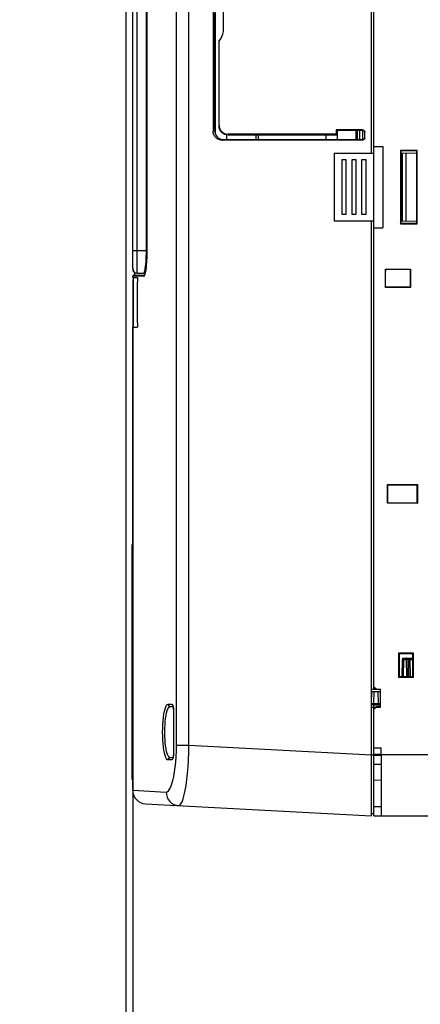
# Model space of a CAD drawing. Extents: x 30 to 410, y 34 to 287.
# Tile 31 of 66: x 121 to 150, y 122 to 195. Entities that reach past the tile are written whole.
import ezdxf

# ---------------------------------------------------------------- set-up
doc = ezdxf.new("R2010")
doc.units = 0
doc.header["$LTSCALE"] = 23.1
doc.layers.get('0').update_dxf_attribs({"linetype": 'CONTINUOUS'})
for name, color, linetype in [('ALL_AXIS', 7, 'CONTINUOUS'), ('ALL_DIM', 7, 'CONTINUOUS'), ('ALL_FEATURES', 7, 'CONTINUOUS')]:
    doc.layers.add(name, color=color, linetype=linetype)
doc.dimstyles.get("Standard").update_dxf_attribs({"dimtxt": 2.5, "dimasz": 2.5, "dimexe": 1.25, "dimexo": 0.625, "dimtad": 1, "dimcen": 2.5, "dimazin": 3, "dimtfac": 1, "dimtmove": 0, "dimatfit": 3})

# ---------------------------------------------------------------- blocks, each defined once
blk = doc.blocks.new('_OPEN')
at = {"color": 0, "linetype": 'BYBLOCK'}
for p, q in [((0, 0), (-1, 0.25)), ((-1, -0.25), (0, 0)), ((-1, 0), (0, 0))]:
    blk.add_line(p, q, dxfattribs=at)
blk = doc.blocks.new('*D2')
at = {"layer": 'ALL_DIM', "color": 2, "linetype": 'CONTINUOUS'}
for p, q in [((128.846, 175.565), (128.846, 112.379)), ((195.946, 136.571), (195.946, 112.379)), ((128.846, 113.379), (162.396, 113.379)), ((195.946, 113.379), (162.396, 113.379))]:
    blk.add_line(p, q, dxfattribs=at)
at = {"layer": 'ALL_DIM', "color": 2, "linetype": 'CONTINUOUS', "xscale": 2, "yscale": 2, "zscale": 2, "rotation": 180}
blk.add_blockref('_OPEN', (128.846, 113.379), dxfattribs=at)
at = {"layer": 'ALL_DIM', "color": 2, "linetype": 'CONTINUOUS', "xscale": 2, "yscale": 2, "zscale": 2}
blk.add_blockref('_OPEN', (195.946, 113.379), dxfattribs=at)
blk = doc.blocks.new('*D4')
at = {"layer": 'ALL_DIM', "color": 2, "linetype": 'CONTINUOUS'}
for p, q in [((128.346, 200.92), (128.346, 112.379)), ((128.846, 175.565), (128.846, 112.379)), ((128.346, 113.379), (112.899, 113.379)), ((112.899, 113.379), (128.596, 113.379)), ((133.846, 113.379), (128.596, 113.379)), ((128.846, 113.379), (133.846, 113.379))]:
    blk.add_line(p, q, dxfattribs=at)
at = {"layer": 'ALL_DIM', "color": 2, "linetype": 'CONTINUOUS', "xscale": 2, "yscale": 2, "zscale": 2}
blk.add_blockref('_OPEN', (128.346, 113.379), dxfattribs=at)
at = {"layer": 'ALL_DIM', "color": 2, "linetype": 'CONTINUOUS', "xscale": 2, "yscale": 2, "zscale": 2, "rotation": 180}
blk.add_blockref('_OPEN', (128.846, 113.379), dxfattribs=at)

msp = doc.modelspace()

# ---------------------------------------------------------------- linework, layer by layer
at = {"layer": 'ALL_AXIS', "color": 7, "linetype": 'CONTINUOUS'}
for p, q in [((144.246, 184.571), (144.246, 180.571)), ((144.58, 184.571), (144.246, 184.571)), ((144.58, 180.571), (144.58, 184.571)), ((144.98, 184.571), (144.98, 180.571)), ((145.313, 184.571), (144.98, 184.571)), ((145.313, 180.571), (145.313, 184.571)), ((145.713, 184.571), (145.713, 180.571)), ((146.046, 184.571), (145.713, 184.571)), ((146.046, 180.571), (146.046, 184.571)), ((144.246, 180.571), (144.58, 180.571)), ((144.98, 180.571), (145.313, 180.571)), ((145.713, 180.571), (146.046, 180.571)), ((128.846, 175.904), (128.846, 176.004)), ((128.846, 156.238), (128.846, 172.238)), ((147.146, 140.738), (147.146, 136.238)), ((128.846, 138.109), (128.846, 138.904))]:
    msp.add_line(p, q, dxfattribs=at)
at = {"layer": 'ALL_AXIS', "color": 9, "linetype": 'CONTINUOUS'}
msp.add_line((147.146, 140.738), (170.013, 140.738), dxfattribs=at)
at = {"layer": 'ALL_FEATURES', "color": 7, "linetype": 'CONTINUOUS'}
for p, q in [((128.846, 176.565), (128.846, 235.904)), ((146.446, 185.071), (146.446, 236.238)), ((146.613, 145.563), (146.613, 236.238)), ((129.855, 177.886), (129.855, 234.571)), ((129.885, 234.571), (129.885, 177.886)), ((134.772, 195.458), (134.772, 186.683)), ((134.88, 195.404), (134.88, 186.737)), ((135.546, 194.226), (135.546, 195.458)), ((135.213, 187.124), (135.213, 193.344)), ((143.839, 186.792), (143.839, 186.458)), ((143.839, 186.792), (143.946, 186.738)), ((145.78, 186.792), (143.839, 186.792)), ((143.946, 186.071), (143.946, 186.738)), ((145.78, 186.738), (143.946, 186.738)), ((145.313, 186.068), (145.313, 186.738)), ((145.946, 186.183), (145.946, 186.625)), ((145.78, 186.017), (135.437, 186.017)), ((135.545, 186.071), (145.78, 186.071)), ((135.78, 186.071), (135.78, 186.414)), ((143.839, 186.458), (135.878, 186.458)), ((143.946, 186.404), (135.878, 186.404)), ((138.113, 186.071), (138.113, 186.404)), ((143.113, 186.071), (143.113, 186.404)), ((143.839, 186.458), (143.946, 186.404)), ((143.68, 185.071), (143.68, 180.071)), ((143.68, 185.071), (146.613, 185.071)), ((146.613, 185.562), (147.28, 185.571)), ((146.613, 185.571), (147.28, 185.571)), ((147.28, 185.571), (147.28, 179.571)), ((148.578, 185.272), (148.578, 179.869)), ((148.578, 185.272), (148.612, 185.239)), ((149.815, 185.272), (148.578, 185.272)), ((148.612, 185.239), (148.612, 179.903)), ((149.78, 185.238), (148.612, 185.239)), ((148.612, 185.086), (149.78, 185.071)), ((148.713, 180.057), (148.713, 185.084)), ((148.984, 180.061), (148.984, 185.081)), ((149.815, 185.272), (149.78, 185.238)), ((149.78, 179.904), (149.78, 185.238)), ((149.815, 179.869), (149.815, 185.272)), ((143.68, 180.071), (146.613, 180.071)), ((146.446, 136.238), (146.446, 180.071)), ((148.612, 180.056), (149.78, 180.07)), ((146.613, 179.58), (147.28, 179.571)), ((146.613, 179.571), (147.28, 179.571)), ((148.578, 179.869), (148.612, 179.903)), ((148.578, 179.869), (149.815, 179.869)), ((148.612, 179.903), (149.78, 179.904)), ((149.815, 179.869), (149.78, 179.904)), ((128.846, 176.536), (128.847, 176.504)), ((128.847, 176.51), (128.847, 176.503)), ((128.847, 176.504), (128.847, 176.5)), ((147.462, 175.161), (147.462, 176.53)), ((147.473, 176.524), (147.462, 176.53)), ((147.462, 176.53), (149.317, 176.53)), ((147.473, 176.524), (147.473, 176.365)), ((147.473, 176.524), (149.294, 176.524)), ((147.48, 176.365), (147.473, 176.365)), ((147.48, 175.188), (147.48, 176.365)), ((149.28, 176.387), (149.28, 175.188)), ((149.28, 176.387), (149.294, 176.387)), ((149.294, 176.524), (149.317, 176.53)), ((149.294, 176.524), (149.294, 176.387)), ((149.317, 176.53), (149.317, 175.159)), ((128.846, 175.904), (129.188, 175.904)), ((128.88, 172.404), (128.88, 175.738)), ((128.88, 175.738), (128.913, 175.738)), ((128.913, 176.071), (129.013, 176.071)), ((129.722, 176.057), (128.913, 176.071)), ((128.913, 172.238), (128.913, 175.904)), ((129.013, 176.071), (129.013, 176.238)), ((129.152, 176.235), (129.013, 176.238)), ((129.013, 176.071), (129.722, 176.059)), ((129.174, 176.232), (129.655, 176.223)), ((129.761, 176.223), (129.655, 176.223)), ((129.213, 172.571), (129.213, 175.571)), ((147.48, 175.188), (147.462, 175.161)), ((149.317, 175.159), (147.462, 175.161)), ((149.28, 175.188), (147.48, 175.188)), ((149.28, 175.188), (149.317, 175.159)), ((128.846, 172.238), (129.188, 172.238)), ((128.88, 172.404), (128.913, 172.404)), ((147.629, 160.648), (149.818, 160.65)), ((147.646, 160.621), (147.629, 160.648)), ((147.629, 159.279), (147.629, 160.648)), ((147.646, 160.621), (149.78, 160.621)), ((147.646, 159.442), (147.646, 160.621)), ((149.78, 160.621), (149.818, 160.65)), ((149.78, 160.621), (149.78, 159.416)), ((149.818, 160.65), (149.818, 159.278)), ((147.64, 159.284), (147.629, 159.279)), ((149.818, 159.278), (147.629, 159.279)), ((147.646, 159.442), (147.64, 159.442)), ((147.64, 159.284), (147.64, 159.442)), ((149.794, 159.284), (147.64, 159.284)), ((149.78, 159.416), (149.794, 159.415)), ((149.794, 159.284), (149.794, 159.415)), ((149.794, 159.284), (149.818, 159.278)), ((128.813, 138.904), (128.813, 156.238)), ((128.813, 156.238), (128.846, 156.238)), ((128.846, 138.904), (128.846, 156.238)), ((149.534, 148.225), (148.426, 148.224)), ((148.426, 148.224), (148.48, 148.171)), ((148.426, 148.224), (148.426, 146.451)), ((149.48, 148.171), (148.48, 148.171)), ((148.48, 148.171), (148.48, 146.504)), ((149.534, 148.225), (149.48, 148.171)), ((149.48, 146.504), (149.48, 148.171)), ((149.534, 146.45), (149.534, 148.225)), ((148.703, 147.739), (148.681, 146.504)), ((148.803, 147.838), (149.48, 147.838)), ((149.106, 147.739), (149.127, 146.504)), ((149.257, 147.739), (149.278, 146.504)), ((148.426, 146.451), (148.48, 146.504)), ((148.426, 146.451), (149.534, 146.45)), ((148.48, 146.504), (149.48, 146.504)), ((148.646, 146.504), (148.681, 146.509)), ((149.534, 146.45), (149.48, 146.504)), ((146.446, 145.56), (146.765, 145.566)), ((146.446, 145.404), (147.113, 145.404)), ((146.448, 144.504), (146.464, 145.404)), ((146.613, 145.747), (146.78, 145.577)), ((146.78, 145.551), (146.613, 145.721)), ((146.78, 145.577), (147.113, 145.571)), ((146.78, 145.551), (146.78, 145.577)), ((147.113, 145.545), (146.78, 145.551)), ((147.111, 144.504), (147.096, 145.404)), ((147.113, 144.238), (147.113, 145.571)), ((146.446, 144.714), (146.452, 144.714)), ((146.448, 144.504), (146.546, 144.404)), ((146.615, 144.504), (146.945, 144.504)), ((147.111, 144.504), (147.013, 144.404)), ((131.62, 144.295), (131.814, 144.291)), ((131.847, 143.975), (131.847, 143.955)), ((131.847, 143.955), (131.847, 140.847)), ((146.446, 144.248), (146.765, 144.242)), ((146.546, 144.404), (147.113, 144.404)), ((146.613, 136.238), (146.613, 144.404)), ((146.613, 144.088), (146.78, 144.258)), ((146.78, 144.232), (146.613, 144.062)), ((147.113, 144.264), (146.78, 144.258)), ((146.78, 144.232), (146.78, 144.258)), ((146.78, 144.232), (147.113, 144.238)), ((146.613, 141.246), (147.146, 141.237)), ((147.146, 140.738), (147.146, 141.237)), ((131.815, 140.517), (131.62, 140.514)), ((147.146, 140.743), (146.613, 140.75)), ((146.613, 140.043), (147.146, 140.034)), ((128.813, 138.904), (128.846, 138.904)), ((129.794, 137.11), (146.446, 136.238)), ((146.446, 136.401), (146.613, 136.404)), ((146.613, 136.238), (151.56, 136.238))]:
    msp.add_line(p, q, dxfattribs=at)
at = {"layer": 'ALL_FEATURES', "color": 9, "linetype": 'CONTINUOUS'}
for p, q in [((129.174, 177.898), (129.174, 234.571)), ((129.886, 234.571), (129.886, 177.886)), ((132.073, 141.436), (132.073, 231.738)), ((132.995, 141.436), (132.995, 231.738)), ((134.943, 186.457), (134.943, 195.534)), ((134.772, 186.683), (134.88, 186.737)), ((145.409, 186.071), (145.409, 186.738)), ((145.551, 186.738), (145.551, 186.071)), ((145.78, 186.792), (145.78, 186.738)), ((145.783, 186.738), (145.783, 186.071)), ((135.437, 186.017), (135.545, 186.071)), ((135.878, 186.404), (135.878, 186.458)), ((137.949, 186.071), (137.949, 186.404)), ((145.78, 186.017), (145.78, 186.071)), ((128.846, 177.898), (129.174, 177.898)), ((129.174, 177.898), (129.855, 177.886)), ((129.885, 177.886), (129.855, 177.886)), ((129.886, 177.886), (129.885, 177.886)), ((129.656, 175.99), (128.846, 176.004)), ((128.88, 175.404), (128.913, 175.404)), ((128.88, 172.738), (128.913, 172.738)), ((128.813, 155.904), (128.846, 155.904)), ((148.803, 147.739), (148.781, 146.504)), ((148.803, 147.739), (148.803, 147.838)), ((148.803, 147.739), (149.006, 147.739)), ((149.006, 147.838), (149.006, 147.739)), ((149.006, 147.739), (149.027, 146.504)), ((149.106, 147.739), (149.157, 147.739)), ((149.157, 147.838), (149.157, 147.739)), ((149.157, 147.739), (149.178, 146.504)), ((149.257, 147.739), (149.454, 147.739)), ((149.454, 147.838), (149.454, 147.739)), ((149.454, 147.739), (149.48, 147.74)), ((149.454, 147.739), (149.475, 146.504)), ((146.615, 144.504), (146.631, 145.404)), ((146.945, 144.504), (146.929, 145.404)), ((131.46, 144.461), (131.742, 144.456)), ((146.615, 144.504), (146.615, 144.404)), ((146.945, 144.504), (146.945, 144.404)), ((131.802, 144.374), (131.818, 144.314)), ((131.851, 143.955), (131.847, 143.955)), ((131.851, 143.955), (131.851, 140.854)), ((131.851, 140.854), (131.847, 140.854)), ((132.073, 141.436), (132.995, 141.436)), ((132.995, 141.436), (146.446, 140.731)), ((131.742, 140.352), (131.46, 140.347)), ((131.772, 140.449), (131.804, 140.483)), ((131.821, 140.509), (131.805, 140.447)), ((146.446, 140.734), (146.613, 140.737)), ((146.613, 140.71), (147.146, 140.7)), ((128.813, 139.238), (128.846, 139.238)), ((146.613, 138.877), (147.146, 138.867)), ((128.846, 138.109), (131.31, 137.981)), ((147.146, 136.904), (146.613, 136.904))]:
    msp.add_line(p, q, dxfattribs=at)
at = {"layer": 'ALL_FEATURES', "color": 7, "linetype": 'CONTINUOUS'}
for points in [[(135.213, 193.323), (135.331, 193.483), (135.424, 193.654), (135.491, 193.837), (135.532, 194.027), (135.546, 194.226)], [(135.213, 193.344), (135.33, 193.497), (135.423, 193.665), (135.491, 193.846), (135.533, 194.034), (135.546, 194.226)], [(135.437, 186.017), (135.307, 186.03), (135.182, 186.068), (135.067, 186.129), (134.967, 186.212), (134.884, 186.313), (134.823, 186.428), (134.785, 186.553), (134.772, 186.683)], [(134.88, 186.737), (134.893, 186.607), (134.93, 186.482), (134.992, 186.367), (135.074, 186.266), (135.175, 186.183), (135.29, 186.122), (135.415, 186.084), (135.545, 186.071)], [(135.213, 187.124), (135.226, 186.994), (135.264, 186.869), (135.325, 186.754), (135.408, 186.653), (135.508, 186.57), (135.623, 186.509), (135.748, 186.471), (135.878, 186.458)], [(135.878, 186.404), (135.748, 186.417), (135.623, 186.455), (135.508, 186.516), (135.408, 186.599), (135.325, 186.7), (135.264, 186.815), (135.226, 186.94), (135.213, 187.07)], [(145.78, 186.792), (145.823, 186.786), (145.863, 186.769), (145.898, 186.743), (145.924, 186.708), (145.941, 186.668), (145.946, 186.625)], [(145.924, 186.654), (145.898, 186.689), (145.863, 186.715), (145.823, 186.732), (145.78, 186.738)], [(145.946, 186.571), (145.941, 186.614), (145.924, 186.654)], [(145.78, 186.071), (145.823, 186.077), (145.863, 186.093), (145.898, 186.12), (145.924, 186.154), (145.941, 186.194)], [(145.946, 186.183), (145.941, 186.14), (145.924, 186.1), (145.898, 186.066), (145.863, 186.039), (145.823, 186.023), (145.78, 186.017)], [(129.885, 177.886), (129.884, 177.654), (129.877, 177.38), (129.865, 177.126), (129.85, 176.895), (129.831, 176.691), (129.811, 176.514), (129.789, 176.367), (129.767, 176.248)], [(129.188, 175.904), (129.193, 175.896), (129.199, 175.871), (129.203, 175.832), (129.207, 175.778), (129.21, 175.715), (129.212, 175.645), (129.213, 175.571)], [(129.767, 176.248), (129.744, 176.157), (129.723, 176.094), (129.706, 176.058), (129.705, 176.055)], [(129.213, 172.571), (129.212, 172.497), (129.21, 172.427), (129.207, 172.364), (129.203, 172.31), (129.199, 172.271), (129.194, 172.246), (129.188, 172.238)], [(146.448, 144.504), (146.456, 144.505), (146.48, 144.505), (146.517, 144.505), (146.563, 144.505), (146.615, 144.504)], [(146.945, 144.504), (146.996, 144.505), (147.043, 144.505), (147.079, 144.505), (147.103, 144.505), (147.111, 144.504)], [(131.798, 144.341), (131.799, 144.34), (131.803, 144.331), (131.81, 144.31), (131.818, 144.278), (131.826, 144.235), (131.834, 144.182), (131.841, 144.121), (131.845, 144.051), (131.847, 143.975)], [(131.847, 140.847), (131.846, 140.778), (131.843, 140.715), (131.838, 140.657), (131.831, 140.606), (131.824, 140.562), (131.817, 140.525), (131.809, 140.496), (131.803, 140.477), (131.801, 140.472)]]:
    msp.add_lwpolyline(points, dxfattribs=at)
at = {"layer": 'ALL_FEATURES', "color": 9, "linetype": 'CONTINUOUS'}
for points in [[(129.174, 176.232), (129.173, 176.249), (129.173, 176.299), (129.172, 176.38), (129.172, 176.491), (129.172, 176.629), (129.172, 176.793), (129.172, 176.978), (129.172, 177.181), (129.172, 177.404), (129.173, 177.646), (129.174, 177.898)], [(129.655, 176.223), (129.68, 176.237), (129.705, 176.28), (129.729, 176.351), (129.754, 176.447), (129.774, 176.569), (129.795, 176.712), (129.812, 176.875), (129.829, 177.055), (129.838, 177.25), (129.847, 177.456), (129.854, 177.669), (129.855, 177.886)], [(129.886, 177.886), (129.886, 177.806), (129.885, 177.72), (129.884, 177.625), (129.881, 177.52), (129.878, 177.404), (129.873, 177.277), (129.866, 177.141), (129.858, 177.002), (129.848, 176.864), (129.836, 176.728), (129.821, 176.588), (129.804, 176.454), (129.786, 176.341), (129.769, 176.251)], [(129.656, 175.99), (129.661, 176.016), (129.675, 176.037), (129.697, 176.052), (129.705, 176.053)], [(129.699, 176.027), (129.689, 176.011), (129.679, 176.001), (129.671, 175.994), (129.663, 175.991), (129.656, 175.99)], [(129.724, 176.081), (129.711, 176.049), (129.699, 176.027)], [(129.769, 176.251), (129.753, 176.179), (129.738, 176.123), (129.724, 176.081)], [(148.703, 147.739), (148.708, 147.74), (148.722, 147.74), (148.745, 147.74), (148.772, 147.74), (148.803, 147.739)], [(149.106, 147.739), (149.101, 147.74), (149.087, 147.74), (149.065, 147.74), (149.037, 147.74), (149.006, 147.739)], [(149.157, 147.739), (149.188, 147.74), (149.215, 147.74), (149.237, 147.74), (149.252, 147.74), (149.257, 147.739)], [(131.46, 140.347), (131.399, 140.368), (131.341, 140.43), (131.285, 140.534), (131.234, 140.675), (131.189, 140.851), (131.149, 141.057), (131.115, 141.29), (131.089, 141.545), (131.069, 141.816), (131.057, 142.099), (131.053, 142.388), (131.056, 142.677), (131.067, 142.961), (131.086, 143.235), (131.112, 143.493), (131.145, 143.729), (131.185, 143.94), (131.23, 144.12), (131.281, 144.265), (131.337, 144.373), (131.398, 144.44), (131.46, 144.461)], [(131.46, 144.461), (131.468, 144.41), (131.49, 144.364), (131.526, 144.328), (131.571, 144.304), (131.62, 144.295)], [(131.742, 144.456), (131.763, 144.447), (131.783, 144.419), (131.802, 144.374)], [(131.742, 144.456), (131.75, 144.406), (131.772, 144.359), (131.804, 144.326)], [(131.62, 140.514), (131.559, 140.533), (131.501, 140.59), (131.446, 140.685), (131.395, 140.815), (131.349, 140.977), (131.309, 141.166), (131.276, 141.38), (131.249, 141.614), (131.23, 141.864), (131.218, 142.124), (131.214, 142.389), (131.217, 142.655), (131.228, 142.916), (131.247, 143.168), (131.273, 143.405), (131.306, 143.622), (131.345, 143.816), (131.391, 143.981), (131.442, 144.115), (131.498, 144.214), (131.558, 144.275), (131.62, 144.295)], [(131.818, 144.314), (131.831, 144.242), (131.842, 144.156), (131.849, 144.058), (131.851, 143.955)], [(131.31, 137.981), (131.398, 138.003), (131.485, 138.076), (131.571, 138.199), (131.654, 138.37), (131.733, 138.585), (131.806, 138.841), (131.872, 139.135), (131.93, 139.46), (131.98, 139.814), (132.019, 140.191), (132.048, 140.59), (132.067, 141.009), (132.073, 141.436)], [(131.851, 140.854), (131.849, 140.76), (131.844, 140.669), (131.834, 140.585), (131.821, 140.509)], [(132.238, 136.982), (132.32, 137.012), (132.401, 137.108), (132.482, 137.268), (132.561, 137.489), (132.637, 137.767), (132.709, 138.097), (132.775, 138.475), (132.833, 138.895), (132.885, 139.35), (132.927, 139.835), (132.96, 140.349), (132.983, 140.887), (132.995, 141.436)], [(131.46, 140.347), (131.468, 140.398), (131.49, 140.444), (131.526, 140.481), (131.571, 140.505), (131.62, 140.514)], [(131.742, 140.352), (131.75, 140.403), (131.772, 140.449)], [(131.805, 140.447), (131.786, 140.397), (131.765, 140.364), (131.742, 140.352)], [(131.31, 137.981), (131.327, 137.792), (131.379, 137.61), (131.463, 137.441), (131.578, 137.292), (131.718, 137.168), (131.879, 137.072), (132.054, 137.01), (132.238, 136.982)]]:
    msp.add_lwpolyline(points, dxfattribs=at)
at = {"layer": 'ALL_FEATURES', "color": 7, "linetype": 'CONTINUOUS'}
for centre, radius, start, end in [((129.18, 176.565), 0.333, 180, 269), ((129.18, 176.526), 0.333, 182.43201, 240), ((128.913, 176.004), 0.0667, 90, 180), ((148.803, 147.738), 0.1, 90, 179), ((149.006, 147.738), 0.1, 1, 90), ((149.157, 147.738), 0.1, 1, 90), ((129.846, 138.109), 1, 180, 267)]:
    msp.add_arc(centre, radius, start, end, dxfattribs=at)

# ---------------------------------------------------------------- dimensions: what is measured, and where the dimension line sits
at = {"layer": 'ALL_DIM', "color": 2, "linetype": 'CONTINUOUS'}
for base, p1, p2, picture, middle in [((128.346, 113.379), (128.846, 176.565), (128.346, 201.92), '*D4', (112.899, 113.379)), ((128.846, 113.379), (195.946, 137.571), (128.846, 176.565), '*D2', (158.268, 113.379))]:
    dim = msp.add_linear_dim(base=base, p1=p1, p2=p2, angle=180, dimstyle='Standard', dxfattribs=at)
    dim.commit()
    dim.dimension.update_dxf_attribs({"geometry": picture, "text_midpoint": middle, "dimtype": 128})

doc.saveas('drawing.dxf')
